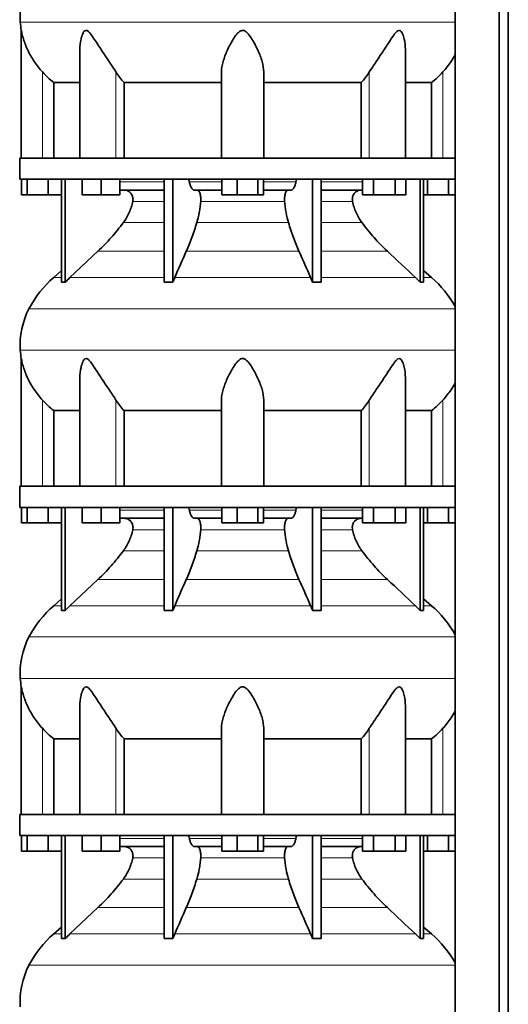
# Model space of a CAD drawing. Header units: millimetres. Extents: x 455 to 1347, y -2538 to 1816.
# Tile 26 of 33: x 971 to 1283, y 29 to 659. Entities that reach past the tile are written whole.
import ezdxf

# ---------------------------------------------------------------- set-up
doc = ezdxf.new("R2010")
doc.units = ezdxf.units.MM
doc.layers.add('MID_344-6', color=7, linetype='Continuous')
doc.layers.add('VSI344_DIFFUSORE', color=7, linetype='Continuous')

# ---------------------------------------------------------------- blocks, each defined once
blk = doc.blocks.new('SE3')
at = {"layer": 'MID_344-6', "color": 7, "linetype": 'Continuous', "lineweight": 35}
for p, q in [((1249.1, 1023.07), (1249.1, -268.93)), ((1277.23, -268.93), (1277.23, 1023.07)), ((1283.03, -268.93), (1283.03, 1023.07)), ((1249.03, 658.39), (1249.03, 570.07)), ((1249.03, 556.57), (1249.03, 452.63)), ((1249.03, 448.39), (1249.03, 360.07)), ((1249.03, 346.57), (1249.03, 242.63)), ((1249.03, 238.39), (1249.03, 150.07)), ((1249.03, 136.57), (1249.03, 32.63))]:
    blk.add_line(p, q, dxfattribs=at)
at = {"layer": 'VSI344_DIFFUSORE', "color": 4, "linetype": 'Continuous', "lineweight": 9}
for p, q in [((1249.03, 657.08), (971.1, 657.08)), ((985.23, 570.07), (985.23, 625.18)), ((1032.27, 570.07), (1032.27, 625.18)), ((1194.2, 570.07), (1194.2, 625.18)), ((1241.23, 570.07), (1241.23, 625.18)), ((1034.72, 554.79), (1063.01, 554.79)), ((1079.22, 554.79), (1099.85, 554.79)), ((1126.62, 554.79), (1147.24, 554.79)), ((1163.46, 554.79), (1189.89, 554.79)), ((1063.01, 542.24), (1043.01, 542.24)), ((1140.02, 542.24), (1086.44, 542.24)), ((1183.46, 542.24), (1163.46, 542.24)), ((1036.99, 528.77), (1063.01, 528.77)), ((1083.95, 528.77), (1142.52, 528.77)), ((1163.46, 528.77), (1189.47, 528.77)), ((1020.74, 510.48), (1063.01, 510.48)), ((1077.22, 510.48), (1149.25, 510.48)), ((1163.46, 510.48), (1205.72, 510.48)), ((997.52, 493.62), (992.44, 493.62)), ((1002.82, 493.62), (1063.01, 493.62)), ((1069.79, 493.62), (1156.67, 493.62)), ((1163.46, 493.62), (1223.65, 493.62)), ((1228.94, 493.62), (1234.02, 493.62)), ((976.66, 473.63), (1249.03, 473.63)), ((1249.03, 447.08), (971.1, 447.08)), ((985.23, 360.07), (985.23, 415.18)), ((1032.27, 360.07), (1032.27, 415.18)), ((1194.2, 360.07), (1194.2, 415.18)), ((1241.23, 360.07), (1241.23, 415.18)), ((1034.72, 344.79), (1063.01, 344.79)), ((1079.22, 344.79), (1099.85, 344.79)), ((1126.62, 344.79), (1147.24, 344.79)), ((1163.46, 344.79), (1189.89, 344.79)), ((1063.01, 332.24), (1043.01, 332.24)), ((1140.02, 332.24), (1086.44, 332.24)), ((1183.46, 332.24), (1163.46, 332.24)), ((1036.99, 318.77), (1063.01, 318.77)), ((1083.95, 318.77), (1142.52, 318.77)), ((1163.46, 318.77), (1189.47, 318.77)), ((1020.74, 300.48), (1063.01, 300.48)), ((1077.22, 300.48), (1149.25, 300.48)), ((1163.46, 300.48), (1205.72, 300.48)), ((997.52, 283.62), (992.44, 283.62)), ((1002.82, 283.62), (1063.01, 283.62)), ((1069.79, 283.62), (1156.67, 283.62)), ((1163.46, 283.62), (1223.65, 283.62)), ((1228.94, 283.62), (1234.02, 283.62)), ((976.66, 263.63), (1249.03, 263.63)), ((1249.03, 237.08), (971.1, 237.08)), ((985.23, 150.07), (985.23, 205.18)), ((1032.27, 150.07), (1032.27, 205.18)), ((1194.2, 150.07), (1194.2, 205.18)), ((1241.23, 150.07), (1241.23, 205.18)), ((1034.72, 134.79), (1063.01, 134.79)), ((1079.22, 134.79), (1099.85, 134.79)), ((1126.62, 134.79), (1147.24, 134.79)), ((1163.46, 134.79), (1189.89, 134.79)), ((1063.01, 122.24), (1043.01, 122.24)), ((1140.02, 122.24), (1086.44, 122.24)), ((1183.46, 122.24), (1163.46, 122.24)), ((1036.99, 108.77), (1063.01, 108.77)), ((1083.95, 108.77), (1142.52, 108.77)), ((1163.46, 108.77), (1189.47, 108.77)), ((1020.74, 90.48), (1063.01, 90.48)), ((1077.22, 90.48), (1149.25, 90.48)), ((1163.46, 90.48), (1205.72, 90.48)), ((997.52, 73.62), (992.44, 73.62)), ((1002.82, 73.62), (1063.01, 73.62)), ((1069.79, 73.62), (1156.67, 73.62)), ((1163.46, 73.62), (1223.65, 73.62)), ((1228.94, 73.62), (1234.02, 73.62)), ((976.66, 53.63), (1249.03, 53.63))]:
    blk.add_line(p, q, dxfattribs=at)
at = {"layer": 'VSI344_DIFFUSORE', "color": 7, "linetype": 'Continuous', "lineweight": 35}
for p, q in [((971.73, 651.79), (971.73, 570.07)), ((1009.22, 639.57), (1009.22, 570.07)), ((1217.24, 570.07), (1217.24, 639.58)), ((1099.73, 570.07), (1099.73, 625.18)), ((1126.73, 570.07), (1126.73, 625.18)), ((992.48, 618.45), (1009.22, 618.45)), ((992.48, 570.07), (992.48, 618.45)), ((1037.4, 618.45), (1099.73, 618.45)), ((1037.4, 570.07), (1037.4, 618.45)), ((1126.73, 618.45), (1189.07, 618.45)), ((1189.07, 618.45), (1189.07, 570.07)), ((1217.24, 618.45), (1233.98, 618.45)), ((1233.98, 618.45), (1233.98, 570.07)), ((970.73, 570.07), (1249.08, 570.07)), ((970.73, 570.07), (970.73, 556.57)), ((1249.08, 570.07), (1249.08, 556.57)), ((970.73, 556.57), (1249.08, 556.57)), ((971.85, 546.57), (971.85, 556.57)), ((975.43, 546.57), (975.43, 556.57)), ((988.82, 546.57), (988.82, 556.57)), ((997.52, 490.61), (997.52, 556.57)), ((999.82, 490.61), (999.82, 556.57)), ((1010.72, 546.57), (1010.72, 556.57)), ((1022.72, 546.57), (1022.72, 556.57)), ((1034.72, 546.57), (1034.72, 556.57)), ((1063.01, 490.61), (1063.01, 556.57)), ((1068.55, 490.61), (1068.55, 556.57)), ((1099.85, 546.57), (1099.85, 556.57)), ((1109.65, 546.57), (1109.65, 556.57)), ((1123.03, 546.57), (1123.03, 556.57)), ((1126.62, 546.57), (1126.62, 556.57)), ((1157.91, 490.61), (1157.91, 556.57)), ((1163.46, 490.61), (1163.46, 556.57)), ((1189.89, 546.57), (1189.89, 556.57)), ((1196.81, 546.57), (1196.81, 556.57)), ((1210.67, 546.57), (1210.67, 556.57)), ((1217.6, 546.57), (1217.6, 556.57)), ((1226.65, 490.61), (1226.65, 556.57)), ((1228.94, 490.61), (1228.94, 556.57)), ((1231.43, 546.57), (1231.43, 556.57)), ((1244.82, 546.57), (1244.82, 556.57)), ((1063.01, 549.57), (1034.72, 549.57)), ((1099.85, 549.57), (1082.35, 549.57)), ((1144.12, 549.57), (1126.62, 549.57)), ((1189.89, 549.57), (1163.46, 549.57)), ((975.43, 546.57), (971.85, 546.57)), ((988.82, 546.57), (975.43, 546.57)), ((997.52, 546.57), (988.82, 546.57)), ((1022.72, 546.57), (1010.72, 546.57)), ((1034.72, 546.57), (1022.72, 546.57)), ((1109.65, 546.57), (1099.85, 546.57)), ((1123.03, 546.57), (1109.65, 546.57)), ((1126.62, 546.57), (1123.03, 546.57)), ((1196.81, 546.57), (1189.89, 546.57)), ((1210.67, 546.57), (1196.81, 546.57)), ((1217.6, 546.57), (1210.67, 546.57)), ((1231.43, 546.57), (1228.94, 546.57)), ((1244.82, 546.57), (1231.43, 546.57)), ((1249.03, 546.57), (1244.82, 546.57)), ((1020.74, 510.48), (1002.82, 493.62)), ((997.52, 498.04), (992.44, 493.62)), ((1234.02, 493.62), (1228.94, 498.04)), ((1068.55, 490.61), (1069.79, 493.62)), ((1223.65, 493.62), (1226.65, 490.61)), ((1063.01, 490.61), (1068.55, 490.61)), ((1226.65, 490.61), (1228.94, 490.61)), ((971.73, 441.79), (971.73, 360.07)), ((1009.22, 429.57), (1009.22, 360.07)), ((1217.24, 360.07), (1217.24, 429.58)), ((1099.73, 360.07), (1099.73, 415.18)), ((1126.73, 360.07), (1126.73, 415.18)), ((992.48, 408.45), (1009.22, 408.45)), ((992.48, 360.07), (992.48, 408.45)), ((1037.4, 408.45), (1099.73, 408.45)), ((1037.4, 360.07), (1037.4, 408.45)), ((1126.73, 408.45), (1189.07, 408.45)), ((1189.07, 408.45), (1189.07, 360.07)), ((1217.24, 408.45), (1233.98, 408.45)), ((1233.98, 408.45), (1233.98, 360.07)), ((970.73, 360.07), (1249.08, 360.07)), ((970.73, 360.07), (970.73, 346.57)), ((1249.08, 360.07), (1249.08, 346.57)), ((970.73, 346.57), (1249.08, 346.57)), ((971.85, 336.57), (971.85, 346.57)), ((975.43, 336.57), (975.43, 346.57)), ((988.82, 336.57), (988.82, 346.57)), ((997.52, 280.61), (997.52, 346.57)), ((999.82, 280.61), (999.82, 346.57)), ((1010.72, 336.57), (1010.72, 346.57)), ((1022.72, 336.57), (1022.72, 346.57)), ((1034.72, 336.57), (1034.72, 346.57)), ((1063.01, 280.61), (1063.01, 346.57)), ((1068.55, 280.61), (1068.55, 346.57)), ((1099.85, 336.57), (1099.85, 346.57)), ((1109.65, 336.57), (1109.65, 346.57)), ((1123.03, 336.57), (1123.03, 346.57)), ((1126.62, 336.57), (1126.62, 346.57)), ((1157.91, 280.61), (1157.91, 346.57)), ((1163.46, 280.61), (1163.46, 346.57)), ((1189.89, 336.57), (1189.89, 346.57)), ((1196.81, 336.57), (1196.81, 346.57)), ((1210.67, 336.57), (1210.67, 346.57)), ((1217.6, 336.57), (1217.6, 346.57)), ((1226.65, 280.61), (1226.65, 346.57)), ((1228.94, 280.61), (1228.94, 346.57)), ((1231.43, 336.57), (1231.43, 346.57)), ((1244.82, 336.57), (1244.82, 346.57)), ((975.43, 336.57), (971.85, 336.57)), ((988.82, 336.57), (975.43, 336.57)), ((997.52, 336.57), (988.82, 336.57)), ((1022.72, 336.57), (1010.72, 336.57)), ((1034.72, 336.57), (1022.72, 336.57)), ((1063.01, 339.57), (1034.72, 339.57)), ((1099.85, 339.57), (1082.35, 339.57)), ((1109.65, 336.57), (1099.85, 336.57)), ((1123.03, 336.57), (1109.65, 336.57)), ((1126.62, 336.57), (1123.03, 336.57)), ((1144.12, 339.57), (1126.62, 339.57)), ((1189.89, 339.57), (1163.46, 339.57)), ((1196.81, 336.57), (1189.89, 336.57)), ((1210.67, 336.57), (1196.81, 336.57)), ((1217.6, 336.57), (1210.67, 336.57)), ((1231.43, 336.57), (1228.94, 336.57)), ((1244.82, 336.57), (1231.43, 336.57)), ((1249.03, 336.57), (1244.82, 336.57)), ((1020.74, 300.48), (1002.82, 283.62)), ((997.52, 288.04), (992.44, 283.62)), ((1068.55, 280.61), (1069.79, 283.62)), ((1223.65, 283.62), (1226.65, 280.61)), ((1234.02, 283.62), (1228.94, 288.04)), ((1063.01, 280.61), (1068.55, 280.61)), ((1226.65, 280.61), (1228.94, 280.61)), ((971.73, 231.79), (971.73, 150.07)), ((1009.22, 219.57), (1009.22, 150.07)), ((1217.24, 150.07), (1217.24, 219.58)), ((1099.73, 150.07), (1099.73, 205.18)), ((1126.73, 150.07), (1126.73, 205.18)), ((992.48, 198.45), (1009.22, 198.45)), ((992.48, 150.07), (992.48, 198.45)), ((1037.4, 198.45), (1099.73, 198.45)), ((1037.4, 150.07), (1037.4, 198.45)), ((1126.73, 198.45), (1189.07, 198.45)), ((1189.07, 198.45), (1189.07, 150.07)), ((1217.24, 198.45), (1233.98, 198.45)), ((1233.98, 198.45), (1233.98, 150.07)), ((970.73, 150.07), (1249.08, 150.07)), ((970.73, 150.07), (970.73, 136.57)), ((1249.08, 150.07), (1249.08, 136.57)), ((970.73, 136.57), (1249.08, 136.57)), ((971.85, 126.57), (971.85, 136.57)), ((975.43, 126.57), (975.43, 136.57)), ((988.82, 126.57), (988.82, 136.57)), ((997.52, 70.61), (997.52, 136.57)), ((999.82, 70.61), (999.82, 136.57)), ((1010.72, 126.57), (1010.72, 136.57)), ((1022.72, 126.57), (1022.72, 136.57)), ((1034.72, 126.57), (1034.72, 136.57)), ((1063.01, 70.61), (1063.01, 136.57)), ((1068.55, 70.61), (1068.55, 136.57)), ((1099.85, 126.57), (1099.85, 136.57)), ((1109.65, 126.57), (1109.65, 136.57)), ((1123.03, 126.57), (1123.03, 136.57)), ((1126.62, 126.57), (1126.62, 136.57)), ((1157.91, 70.61), (1157.91, 136.57)), ((1163.46, 70.61), (1163.46, 136.57)), ((1189.89, 126.57), (1189.89, 136.57)), ((1196.81, 126.57), (1196.81, 136.57)), ((1210.67, 126.57), (1210.67, 136.57)), ((1217.6, 126.57), (1217.6, 136.57)), ((1226.65, 70.61), (1226.65, 136.57)), ((1228.94, 70.61), (1228.94, 136.57)), ((1231.43, 126.57), (1231.43, 136.57)), ((1244.82, 126.57), (1244.82, 136.57)), ((975.43, 126.57), (971.85, 126.57)), ((988.82, 126.57), (975.43, 126.57)), ((997.52, 126.57), (988.82, 126.57)), ((1022.72, 126.57), (1010.72, 126.57)), ((1034.72, 126.57), (1022.72, 126.57)), ((1063.01, 129.57), (1034.72, 129.57)), ((1099.85, 129.57), (1082.35, 129.57)), ((1109.65, 126.57), (1099.85, 126.57)), ((1123.03, 126.57), (1109.65, 126.57)), ((1126.62, 126.57), (1123.03, 126.57)), ((1144.12, 129.57), (1126.62, 129.57)), ((1189.89, 129.57), (1163.46, 129.57)), ((1196.81, 126.57), (1189.89, 126.57)), ((1210.67, 126.57), (1196.81, 126.57)), ((1217.6, 126.57), (1210.67, 126.57)), ((1231.43, 126.57), (1228.94, 126.57)), ((1244.82, 126.57), (1231.43, 126.57)), ((1249.03, 126.57), (1244.82, 126.57)), ((1020.74, 90.48), (1002.82, 73.62)), ((997.52, 78.04), (992.44, 73.62)), ((1234.02, 73.62), (1228.94, 78.04)), ((1063.01, 70.61), (1068.55, 70.61)), ((1068.55, 70.61), (1069.79, 73.62)), ((1223.65, 73.62), (1226.65, 70.61)), ((1226.65, 70.61), (1228.94, 70.61))]:
    blk.add_line(p, q, dxfattribs=at)
for centre, radius, start, end in [((1020.91, 660.51), 49.92, 152.41797, 183.94519), ((1024.48, 660.76), 53.5, 183.94519, 189.65576), ((1037.4, 441.9), 68.53, 131, 152.41797), ((1189.06, 441.9), 68.53, 28.9585, 49), ((1020.91, 450.51), 49.92, 152.41797, 183.94519), ((1024.48, 450.76), 53.5, 183.94519, 189.65576), ((1037.4, 231.9), 68.53, 131, 152.41797), ((1189.06, 231.9), 68.53, 28.9585, 49), ((1020.91, 240.51), 49.92, 152.41797, 183.94519), ((1024.48, 240.76), 53.5, 183.94519, 189.65576), ((1037.4, 21.9), 68.53, 131, 152.41797), ((1189.06, 21.9), 68.53, 28.9585, 49), ((1020.91, 30.51), 49.92, 152.41797, 183.94519)]:
    blk.add_arc(centre, radius, start, end, dxfattribs=at)
for points, knots in [([(985.23, 625.18), (983.29, 627.35), (981.55, 629.59), (978.42, 634.27), (977.06, 636.67), (974.78, 641.45), (973.84, 643.87), (972.74, 647.43), (972.43, 648.6), (972.05, 650.2), (971.94, 650.72), (971.79, 651.5), (971.73, 651.78), (971.73, 651.79)], [0, 0, 0, 0, 0.125, 0.125, 0.25, 0.25, 0.375, 0.375, 0.4375, 0.4375, 0.46875, 0.46875, 0.4975138, 0.4975138, 0.4975138, 0.4975138]), ([(1032.27, 625.18), (1030.9, 627.34), (1029.39, 629.58), (1026.25, 634.24), (1024.64, 636.64), (1021.5, 641.41), (1019.95, 643.82), (1017.59, 647.37), (1016.81, 648.55), (1015.55, 650.15), (1015.11, 650.66), (1014.16, 651.5), (1013.62, 651.81), (1012.6, 651.76), (1012.17, 651.41), (1011.48, 650.54), (1011.22, 650.03), (1010.5, 648.41), (1010.17, 647.25), (1009.44, 643.95), (1009.22, 641.74), (1009.22, 639.56)], [0, 0, 0, 0, 0.125, 0.125, 0.25, 0.25, 0.375, 0.375, 0.4375, 0.4375, 0.46875, 0.46875, 0.5, 0.5, 0.53125, 0.53125, 0.5625, 0.5625, 0.625, 0.625, 0.7389823, 0.7389823, 0.7389823, 0.7389823]), ([(1126.73, 625.18), (1126.73, 627.34), (1126.33, 629.58), (1125.02, 634.24), (1124.11, 636.64), (1121.94, 641.41), (1120.69, 643.82), (1118.46, 647.37), (1117.66, 648.55), (1116.25, 650.15), (1115.75, 650.66), (1114.57, 651.5), (1113.87, 651.81), (1112.42, 651.76), (1111.74, 651.41), (1110.59, 650.54), (1110.1, 650.03), (1108.71, 648.41), (1107.93, 647.25), (1105.73, 643.74), (1104.48, 641.32), (1102.32, 636.55), (1101.44, 634.21), (1100.14, 629.6), (1099.73, 627.33), (1099.73, 625.18)], [0, 0, 0, 0, 0.125, 0.125, 0.25, 0.25, 0.375, 0.375, 0.4375, 0.4375, 0.46875, 0.46875, 0.5, 0.5, 0.53125, 0.53125, 0.5625, 0.5625, 0.625, 0.625, 0.75, 0.75, 0.875, 0.875, 1, 1, 1, 1]), ([(1217.24, 639.58), (1217.24, 641.78), (1217.02, 644), (1216.26, 647.37), (1215.92, 648.55), (1215.19, 650.15), (1214.91, 650.66), (1214.2, 651.5), (1213.74, 651.81), (1212.71, 651.76), (1212.18, 651.41), (1211.24, 650.54), (1210.82, 650.03), (1209.56, 648.41), (1208.79, 647.25), (1206.46, 643.74), (1204.9, 641.32), (1201.76, 636.55), (1200.19, 634.21), (1197.09, 629.6), (1195.56, 627.33), (1194.2, 625.18)], [0.2596572, 0.2596572, 0.2596572, 0.2596572, 0.375, 0.375, 0.4375, 0.4375, 0.46875, 0.46875, 0.5, 0.5, 0.53125, 0.53125, 0.5625, 0.5625, 0.625, 0.625, 0.75, 0.75, 0.875, 0.875, 1, 1, 1, 1]), ([(1249.05, 636.15), (1248.25, 634.7), (1247.38, 633.27), (1244.9, 629.58), (1243.16, 627.33), (1241.23, 625.18)], [0.7983155, 0.7983155, 0.7983155, 0.7983155, 0.875, 0.875, 1, 1, 1, 1]), ([(1078.15, 556.57), (1078.21, 556.57), (1078.26, 556.56), (1078.37, 556.52), (1078.43, 556.49), (1078.59, 556.37), (1078.69, 556.25), (1078.88, 555.93), (1078.97, 555.74), (1079.08, 555.41), (1079.11, 555.29), (1079.17, 555.05), (1079.2, 554.92), (1079.22, 554.79)], [0, 0, 0, 0, 0.125, 0.125, 0.25, 0.25, 0.5, 0.5, 0.75, 0.75, 0.875, 0.875, 1, 1, 1, 1]), ([(1082.35, 549.57), (1082.18, 549.57), (1082.02, 549.6), (1081.7, 549.72), (1081.54, 549.81), (1081.23, 550.05), (1081.07, 550.2), (1080.77, 550.56), (1080.63, 550.76), (1080.21, 551.45), (1079.97, 552.01), (1079.64, 552.97), (1079.54, 553.32), (1079.37, 554.03), (1079.29, 554.4), (1079.22, 554.79)], [0, 0, 0, 0, 0.125, 0.125, 0.25, 0.25, 0.375, 0.375, 0.5, 0.5, 0.75, 0.75, 0.875, 0.875, 1, 1, 1, 1]), ([(1144.12, 549.57), (1144.28, 549.57), (1144.45, 549.6), (1144.77, 549.72), (1144.93, 549.81), (1145.24, 550.05), (1145.39, 550.2), (1145.69, 550.56), (1145.84, 550.76), (1146.25, 551.45), (1146.5, 552.01), (1146.82, 552.97), (1146.92, 553.32), (1147.1, 554.03), (1147.18, 554.4), (1147.24, 554.79)], [0, 0, 0, 0, 0.125, 0.125, 0.25, 0.25, 0.375, 0.375, 0.5, 0.5, 0.75, 0.75, 0.875, 0.875, 1, 1, 1, 1]), ([(1148.31, 556.57), (1148.26, 556.57), (1148.2, 556.56), (1148.09, 556.52), (1148.04, 556.49), (1147.88, 556.37), (1147.77, 556.25), (1147.58, 555.93), (1147.5, 555.74), (1147.39, 555.41), (1147.35, 555.29), (1147.29, 555.05), (1147.27, 554.92), (1147.24, 554.79)], [0, 0, 0, 0, 0.125, 0.125, 0.25, 0.25, 0.5, 0.5, 0.75, 0.75, 0.875, 0.875, 1, 1, 1, 1]), ([(1043.01, 542.24), (1043.1, 542.67), (1043.15, 543.13), (1043.15, 544.02), (1043.1, 544.47), (1042.96, 545.13), (1042.9, 545.35), (1042.77, 545.77), (1042.69, 545.98), (1042.41, 546.59), (1042.19, 546.97), (1041.81, 547.49), (1041.67, 547.66), (1041.37, 547.98), (1041.22, 548.13), (1040.89, 548.41), (1040.73, 548.53), (1040.37, 548.77), (1040.19, 548.88), (1039.63, 549.18), (1039.24, 549.32), (1038.63, 549.47), (1038.43, 549.51), (1038.01, 549.56), (1037.81, 549.57), (1037.6, 549.57)], [0, 0, 0, 0, 0.125, 0.125, 0.25, 0.25, 0.3125, 0.3125, 0.375, 0.375, 0.5, 0.5, 0.5625, 0.5625, 0.625, 0.625, 0.6875, 0.6875, 0.75, 0.75, 0.875, 0.875, 0.9375, 0.9375, 1, 1, 1, 1]), ([(1084.2, 549.57), (1084.37, 549.57), (1084.55, 549.52), (1084.88, 549.32), (1085.04, 549.18), (1085.35, 548.78), (1085.5, 548.54), (1085.77, 547.98), (1085.89, 547.66), (1086.1, 546.96), (1086.2, 546.58), (1086.35, 545.77), (1086.4, 545.35), (1086.48, 544.47), (1086.5, 544.02), (1086.5, 543.13), (1086.48, 542.67), (1086.44, 542.24)], [0, 0, 0, 0, 0.125, 0.125, 0.25, 0.25, 0.375, 0.375, 0.5, 0.5, 0.625, 0.625, 0.75, 0.75, 0.875, 0.875, 1, 1, 1, 1]), ([(1142.26, 549.57), (1142.09, 549.57), (1141.92, 549.52), (1141.59, 549.32), (1141.42, 549.18), (1141.11, 548.78), (1140.97, 548.54), (1140.7, 547.98), (1140.57, 547.66), (1140.36, 546.96), (1140.27, 546.58), (1140.12, 545.77), (1140.06, 545.35), (1139.99, 544.47), (1139.97, 544.02), (1139.97, 543.13), (1139.99, 542.67), (1140.02, 542.24)], [0, 0, 0, 0, 0.125, 0.125, 0.25, 0.25, 0.375, 0.375, 0.5, 0.5, 0.625, 0.625, 0.75, 0.75, 0.875, 0.875, 1, 1, 1, 1]), ([(1183.46, 542.24), (1183.36, 542.67), (1183.32, 543.13), (1183.32, 544.02), (1183.36, 544.47), (1183.5, 545.13), (1183.56, 545.35), (1183.7, 545.77), (1183.78, 545.98), (1184.05, 546.59), (1184.27, 546.97), (1184.66, 547.49), (1184.8, 547.66), (1185.09, 547.98), (1185.25, 548.13), (1185.57, 548.41), (1185.74, 548.53), (1186.09, 548.77), (1186.27, 548.88), (1186.84, 549.18), (1187.23, 549.32), (1187.83, 549.47), (1188.04, 549.51), (1188.45, 549.56), (1188.66, 549.57), (1188.86, 549.57)], [0, 0, 0, 0, 0.125, 0.125, 0.25, 0.25, 0.3125, 0.3125, 0.375, 0.375, 0.5, 0.5, 0.5625, 0.5625, 0.625, 0.625, 0.6875, 0.6875, 0.75, 0.75, 0.875, 0.875, 0.9375, 0.9375, 1, 1, 1, 1]), ([(1036.99, 528.77), (1038.44, 530.73), (1039.68, 532.85), (1041.22, 536.28), (1041.66, 537.44), (1042.43, 539.81), (1042.75, 541.02), (1043.01, 542.24)], [0, 0, 0, 0, 0.5, 0.5, 0.75, 0.75, 1, 1, 1, 1]), ([(1086.44, 542.24), (1086.33, 541.02), (1086.2, 539.81), (1085.88, 537.44), (1085.7, 536.28), (1085.06, 532.85), (1084.55, 530.73), (1083.95, 528.77)], [0, 0, 0, 0, 0.25, 0.25, 0.5, 0.5, 1, 1, 1, 1]), ([(1140.02, 542.24), (1140.13, 541.02), (1140.26, 539.81), (1140.58, 537.44), (1140.77, 536.28), (1141.4, 532.85), (1141.91, 530.73), (1142.52, 528.77)], [0, 0, 0, 0, 0.25, 0.25, 0.5, 0.5, 1, 1, 1, 1]), ([(1189.47, 528.77), (1188.02, 530.73), (1186.78, 532.85), (1185.25, 536.28), (1184.8, 537.44), (1184.03, 539.81), (1183.71, 541.02), (1183.46, 542.24)], [0, 0, 0, 0, 0.5, 0.5, 0.75, 0.75, 1, 1, 1, 1]), ([(1020.74, 510.48), (1023.68, 513.24), (1026.51, 516.15), (1031.97, 522.3), (1034.56, 525.48), (1036.99, 528.77)], [0, 0, 0, 0, 0.5, 0.5, 1, 1, 1, 1]), ([(1083.95, 528.77), (1082.94, 525.48), (1081.87, 522.3), (1079.61, 516.16), (1078.43, 513.24), (1077.22, 510.48)], [0, 0, 0, 0, 0.5, 0.5, 1, 1, 1, 1]), ([(1142.52, 528.77), (1143.53, 525.48), (1144.59, 522.3), (1146.86, 516.16), (1148.03, 513.24), (1149.25, 510.48)], [0, 0, 0, 0, 0.5, 0.5, 1, 1, 1, 1]), ([(1205.72, 510.48), (1202.79, 513.24), (1199.95, 516.15), (1194.49, 522.3), (1191.91, 525.48), (1189.47, 528.77)], [0, 0, 0, 0, 0.5, 0.5, 1, 1, 1, 1]), ([(985.23, 415.18), (983.29, 417.35), (981.55, 419.59), (978.42, 424.27), (977.06, 426.67), (974.78, 431.45), (973.84, 433.87), (972.74, 437.43), (972.43, 438.6), (972.05, 440.2), (971.94, 440.72), (971.79, 441.5), (971.73, 441.78), (971.73, 441.79)], [0, 0, 0, 0, 0.125, 0.125, 0.25, 0.25, 0.375, 0.375, 0.4375, 0.4375, 0.46875, 0.46875, 0.4975138, 0.4975138, 0.4975138, 0.4975138]), ([(1032.27, 415.18), (1030.9, 417.34), (1029.39, 419.58), (1026.25, 424.24), (1024.64, 426.64), (1021.5, 431.41), (1019.95, 433.82), (1017.59, 437.37), (1016.81, 438.55), (1015.55, 440.15), (1015.11, 440.66), (1014.16, 441.5), (1013.62, 441.81), (1012.6, 441.76), (1012.17, 441.41), (1011.48, 440.54), (1011.22, 440.03), (1010.5, 438.41), (1010.17, 437.25), (1009.44, 433.95), (1009.22, 431.74), (1009.22, 429.56)], [0, 0, 0, 0, 0.125, 0.125, 0.25, 0.25, 0.375, 0.375, 0.4375, 0.4375, 0.46875, 0.46875, 0.5, 0.5, 0.53125, 0.53125, 0.5625, 0.5625, 0.625, 0.625, 0.7389823, 0.7389823, 0.7389823, 0.7389823]), ([(1126.73, 415.18), (1126.73, 417.34), (1126.33, 419.58), (1125.02, 424.24), (1124.11, 426.64), (1121.94, 431.41), (1120.69, 433.82), (1118.46, 437.37), (1117.66, 438.55), (1116.25, 440.15), (1115.75, 440.66), (1114.57, 441.5), (1113.87, 441.81), (1112.42, 441.76), (1111.74, 441.41), (1110.59, 440.54), (1110.1, 440.03), (1108.71, 438.41), (1107.93, 437.25), (1105.73, 433.74), (1104.48, 431.32), (1102.32, 426.55), (1101.44, 424.21), (1100.14, 419.6), (1099.73, 417.33), (1099.73, 415.18)], [0, 0, 0, 0, 0.125, 0.125, 0.25, 0.25, 0.375, 0.375, 0.4375, 0.4375, 0.46875, 0.46875, 0.5, 0.5, 0.53125, 0.53125, 0.5625, 0.5625, 0.625, 0.625, 0.75, 0.75, 0.875, 0.875, 1, 1, 1, 1]), ([(1217.24, 429.58), (1217.24, 431.78), (1217.02, 434), (1216.26, 437.37), (1215.92, 438.55), (1215.19, 440.15), (1214.91, 440.66), (1214.2, 441.5), (1213.74, 441.81), (1212.71, 441.76), (1212.18, 441.41), (1211.24, 440.54), (1210.82, 440.03), (1209.56, 438.41), (1208.79, 437.25), (1206.46, 433.74), (1204.9, 431.32), (1201.76, 426.55), (1200.19, 424.21), (1197.09, 419.6), (1195.56, 417.33), (1194.2, 415.18)], [0.2596572, 0.2596572, 0.2596572, 0.2596572, 0.375, 0.375, 0.4375, 0.4375, 0.46875, 0.46875, 0.5, 0.5, 0.53125, 0.53125, 0.5625, 0.5625, 0.625, 0.625, 0.75, 0.75, 0.875, 0.875, 1, 1, 1, 1]), ([(1249.05, 426.15), (1248.25, 424.7), (1247.38, 423.27), (1244.9, 419.58), (1243.16, 417.33), (1241.23, 415.18)], [0.7983155, 0.7983155, 0.7983155, 0.7983155, 0.875, 0.875, 1, 1, 1, 1]), ([(1078.15, 346.57), (1078.21, 346.57), (1078.26, 346.56), (1078.37, 346.52), (1078.43, 346.49), (1078.59, 346.37), (1078.69, 346.25), (1078.88, 345.93), (1078.97, 345.74), (1079.08, 345.41), (1079.11, 345.29), (1079.17, 345.05), (1079.2, 344.92), (1079.22, 344.79)], [0, 0, 0, 0, 0.125, 0.125, 0.25, 0.25, 0.5, 0.5, 0.75, 0.75, 0.875, 0.875, 1, 1, 1, 1]), ([(1148.31, 346.57), (1148.26, 346.57), (1148.2, 346.56), (1148.09, 346.52), (1148.04, 346.49), (1147.88, 346.37), (1147.77, 346.25), (1147.58, 345.93), (1147.5, 345.74), (1147.39, 345.41), (1147.35, 345.29), (1147.29, 345.05), (1147.27, 344.92), (1147.24, 344.79)], [0, 0, 0, 0, 0.125, 0.125, 0.25, 0.25, 0.5, 0.5, 0.75, 0.75, 0.875, 0.875, 1, 1, 1, 1]), ([(1082.35, 339.57), (1082.18, 339.57), (1082.02, 339.6), (1081.7, 339.72), (1081.54, 339.81), (1081.23, 340.05), (1081.07, 340.2), (1080.77, 340.56), (1080.63, 340.76), (1080.21, 341.45), (1079.97, 342.01), (1079.64, 342.97), (1079.54, 343.32), (1079.37, 344.03), (1079.29, 344.4), (1079.22, 344.79)], [0, 0, 0, 0, 0.125, 0.125, 0.25, 0.25, 0.375, 0.375, 0.5, 0.5, 0.75, 0.75, 0.875, 0.875, 1, 1, 1, 1]), ([(1144.12, 339.57), (1144.28, 339.57), (1144.45, 339.6), (1144.77, 339.72), (1144.93, 339.81), (1145.24, 340.05), (1145.39, 340.2), (1145.69, 340.56), (1145.84, 340.76), (1146.25, 341.45), (1146.5, 342.01), (1146.82, 342.97), (1146.92, 343.32), (1147.1, 344.03), (1147.18, 344.4), (1147.24, 344.79)], [0, 0, 0, 0, 0.125, 0.125, 0.25, 0.25, 0.375, 0.375, 0.5, 0.5, 0.75, 0.75, 0.875, 0.875, 1, 1, 1, 1]), ([(1043.01, 332.24), (1043.1, 332.67), (1043.15, 333.13), (1043.15, 334.02), (1043.1, 334.47), (1042.96, 335.13), (1042.9, 335.35), (1042.77, 335.77), (1042.69, 335.98), (1042.41, 336.59), (1042.19, 336.97), (1041.81, 337.49), (1041.67, 337.66), (1041.37, 337.98), (1041.22, 338.13), (1040.89, 338.41), (1040.73, 338.53), (1040.37, 338.77), (1040.19, 338.88), (1039.63, 339.18), (1039.24, 339.32), (1038.63, 339.47), (1038.43, 339.51), (1038.01, 339.56), (1037.81, 339.57), (1037.6, 339.57)], [0, 0, 0, 0, 0.125, 0.125, 0.25, 0.25, 0.3125, 0.3125, 0.375, 0.375, 0.5, 0.5, 0.5625, 0.5625, 0.625, 0.625, 0.6875, 0.6875, 0.75, 0.75, 0.875, 0.875, 0.9375, 0.9375, 1, 1, 1, 1]), ([(1084.2, 339.57), (1084.37, 339.57), (1084.55, 339.52), (1084.88, 339.32), (1085.04, 339.18), (1085.35, 338.78), (1085.5, 338.54), (1085.77, 337.98), (1085.89, 337.66), (1086.1, 336.96), (1086.2, 336.58), (1086.35, 335.77), (1086.4, 335.35), (1086.48, 334.47), (1086.5, 334.02), (1086.5, 333.13), (1086.48, 332.67), (1086.44, 332.24)], [0, 0, 0, 0, 0.125, 0.125, 0.25, 0.25, 0.375, 0.375, 0.5, 0.5, 0.625, 0.625, 0.75, 0.75, 0.875, 0.875, 1, 1, 1, 1]), ([(1142.26, 339.57), (1142.09, 339.57), (1141.92, 339.52), (1141.59, 339.32), (1141.42, 339.18), (1141.11, 338.78), (1140.97, 338.54), (1140.7, 337.98), (1140.57, 337.66), (1140.36, 336.96), (1140.27, 336.58), (1140.12, 335.77), (1140.06, 335.35), (1139.99, 334.47), (1139.97, 334.02), (1139.97, 333.13), (1139.99, 332.67), (1140.02, 332.24)], [0, 0, 0, 0, 0.125, 0.125, 0.25, 0.25, 0.375, 0.375, 0.5, 0.5, 0.625, 0.625, 0.75, 0.75, 0.875, 0.875, 1, 1, 1, 1]), ([(1183.46, 332.24), (1183.36, 332.67), (1183.32, 333.13), (1183.32, 334.02), (1183.36, 334.47), (1183.5, 335.13), (1183.56, 335.35), (1183.7, 335.77), (1183.78, 335.98), (1184.05, 336.59), (1184.27, 336.97), (1184.66, 337.49), (1184.8, 337.66), (1185.09, 337.98), (1185.25, 338.13), (1185.57, 338.41), (1185.74, 338.53), (1186.09, 338.77), (1186.27, 338.88), (1186.84, 339.18), (1187.23, 339.32), (1187.83, 339.47), (1188.04, 339.51), (1188.45, 339.56), (1188.66, 339.57), (1188.86, 339.57)], [0, 0, 0, 0, 0.125, 0.125, 0.25, 0.25, 0.3125, 0.3125, 0.375, 0.375, 0.5, 0.5, 0.5625, 0.5625, 0.625, 0.625, 0.6875, 0.6875, 0.75, 0.75, 0.875, 0.875, 0.9375, 0.9375, 1, 1, 1, 1]), ([(1036.99, 318.77), (1038.44, 320.73), (1039.68, 322.85), (1041.22, 326.28), (1041.66, 327.44), (1042.43, 329.81), (1042.75, 331.02), (1043.01, 332.24)], [0, 0, 0, 0, 0.5, 0.5, 0.75, 0.75, 1, 1, 1, 1]), ([(1086.44, 332.24), (1086.33, 331.02), (1086.2, 329.81), (1085.88, 327.44), (1085.7, 326.28), (1085.06, 322.85), (1084.55, 320.73), (1083.95, 318.77)], [0, 0, 0, 0, 0.25, 0.25, 0.5, 0.5, 1, 1, 1, 1]), ([(1140.02, 332.24), (1140.13, 331.02), (1140.26, 329.81), (1140.58, 327.44), (1140.77, 326.28), (1141.4, 322.85), (1141.91, 320.73), (1142.52, 318.77)], [0, 0, 0, 0, 0.25, 0.25, 0.5, 0.5, 1, 1, 1, 1]), ([(1189.47, 318.77), (1188.02, 320.73), (1186.78, 322.85), (1185.25, 326.28), (1184.8, 327.44), (1184.03, 329.81), (1183.71, 331.02), (1183.46, 332.24)], [0, 0, 0, 0, 0.5, 0.5, 0.75, 0.75, 1, 1, 1, 1]), ([(1020.74, 300.48), (1023.68, 303.24), (1026.51, 306.15), (1031.97, 312.3), (1034.56, 315.48), (1036.99, 318.77)], [0, 0, 0, 0, 0.5, 0.5, 1, 1, 1, 1]), ([(1083.95, 318.77), (1082.94, 315.48), (1081.87, 312.3), (1079.61, 306.16), (1078.43, 303.24), (1077.22, 300.48)], [0, 0, 0, 0, 0.5, 0.5, 1, 1, 1, 1]), ([(1142.52, 318.77), (1143.53, 315.48), (1144.59, 312.3), (1146.86, 306.16), (1148.03, 303.24), (1149.25, 300.48)], [0, 0, 0, 0, 0.5, 0.5, 1, 1, 1, 1]), ([(1205.72, 300.48), (1202.79, 303.24), (1199.95, 306.15), (1194.49, 312.3), (1191.91, 315.48), (1189.47, 318.77)], [0, 0, 0, 0, 0.5, 0.5, 1, 1, 1, 1]), ([(985.23, 205.18), (983.29, 207.35), (981.55, 209.59), (978.42, 214.27), (977.06, 216.67), (974.78, 221.45), (973.84, 223.87), (972.74, 227.43), (972.43, 228.6), (972.05, 230.2), (971.94, 230.72), (971.79, 231.5), (971.73, 231.78), (971.73, 231.79)], [0, 0, 0, 0, 0.125, 0.125, 0.25, 0.25, 0.375, 0.375, 0.4375, 0.4375, 0.46875, 0.46875, 0.4975138, 0.4975138, 0.4975138, 0.4975138]), ([(1032.27, 205.18), (1030.9, 207.34), (1029.39, 209.58), (1026.25, 214.24), (1024.64, 216.64), (1021.5, 221.41), (1019.95, 223.82), (1017.59, 227.37), (1016.81, 228.55), (1015.55, 230.15), (1015.11, 230.66), (1014.16, 231.5), (1013.62, 231.81), (1012.6, 231.76), (1012.17, 231.41), (1011.48, 230.54), (1011.22, 230.03), (1010.5, 228.41), (1010.17, 227.25), (1009.44, 223.95), (1009.22, 221.74), (1009.22, 219.56)], [0, 0, 0, 0, 0.125, 0.125, 0.25, 0.25, 0.375, 0.375, 0.4375, 0.4375, 0.46875, 0.46875, 0.5, 0.5, 0.53125, 0.53125, 0.5625, 0.5625, 0.625, 0.625, 0.7389823, 0.7389823, 0.7389823, 0.7389823]), ([(1126.73, 205.18), (1126.73, 207.34), (1126.33, 209.58), (1125.02, 214.24), (1124.11, 216.64), (1121.94, 221.41), (1120.69, 223.82), (1118.46, 227.37), (1117.66, 228.55), (1116.25, 230.15), (1115.75, 230.66), (1114.57, 231.5), (1113.87, 231.81), (1112.42, 231.76), (1111.74, 231.41), (1110.59, 230.54), (1110.1, 230.03), (1108.71, 228.41), (1107.93, 227.25), (1105.73, 223.74), (1104.48, 221.32), (1102.32, 216.55), (1101.44, 214.21), (1100.14, 209.6), (1099.73, 207.33), (1099.73, 205.18)], [0, 0, 0, 0, 0.125, 0.125, 0.25, 0.25, 0.375, 0.375, 0.4375, 0.4375, 0.46875, 0.46875, 0.5, 0.5, 0.53125, 0.53125, 0.5625, 0.5625, 0.625, 0.625, 0.75, 0.75, 0.875, 0.875, 1, 1, 1, 1]), ([(1217.24, 219.58), (1217.24, 221.78), (1217.02, 224), (1216.26, 227.37), (1215.92, 228.55), (1215.19, 230.15), (1214.91, 230.66), (1214.2, 231.5), (1213.74, 231.81), (1212.71, 231.76), (1212.18, 231.41), (1211.24, 230.54), (1210.82, 230.03), (1209.56, 228.41), (1208.79, 227.25), (1206.46, 223.74), (1204.9, 221.32), (1201.76, 216.55), (1200.19, 214.21), (1197.09, 209.6), (1195.56, 207.33), (1194.2, 205.18)], [0.2596572, 0.2596572, 0.2596572, 0.2596572, 0.375, 0.375, 0.4375, 0.4375, 0.46875, 0.46875, 0.5, 0.5, 0.53125, 0.53125, 0.5625, 0.5625, 0.625, 0.625, 0.75, 0.75, 0.875, 0.875, 1, 1, 1, 1]), ([(1249.05, 216.15), (1248.25, 214.7), (1247.38, 213.27), (1244.9, 209.58), (1243.16, 207.33), (1241.23, 205.18)], [0.7983155, 0.7983155, 0.7983155, 0.7983155, 0.875, 0.875, 1, 1, 1, 1]), ([(1078.15, 136.57), (1078.21, 136.57), (1078.26, 136.56), (1078.37, 136.52), (1078.43, 136.49), (1078.59, 136.37), (1078.69, 136.25), (1078.88, 135.93), (1078.97, 135.74), (1079.08, 135.41), (1079.11, 135.29), (1079.17, 135.05), (1079.2, 134.92), (1079.22, 134.79)], [0, 0, 0, 0, 0.125, 0.125, 0.25, 0.25, 0.5, 0.5, 0.75, 0.75, 0.875, 0.875, 1, 1, 1, 1]), ([(1082.35, 129.57), (1082.18, 129.57), (1082.02, 129.6), (1081.7, 129.72), (1081.54, 129.81), (1081.23, 130.05), (1081.07, 130.2), (1080.77, 130.56), (1080.63, 130.76), (1080.21, 131.45), (1079.97, 132.01), (1079.64, 132.97), (1079.54, 133.32), (1079.37, 134.03), (1079.29, 134.4), (1079.22, 134.79)], [0, 0, 0, 0, 0.125, 0.125, 0.25, 0.25, 0.375, 0.375, 0.5, 0.5, 0.75, 0.75, 0.875, 0.875, 1, 1, 1, 1]), ([(1144.12, 129.57), (1144.28, 129.57), (1144.45, 129.6), (1144.77, 129.72), (1144.93, 129.81), (1145.24, 130.05), (1145.39, 130.2), (1145.69, 130.56), (1145.84, 130.76), (1146.25, 131.45), (1146.5, 132.01), (1146.82, 132.97), (1146.92, 133.32), (1147.1, 134.03), (1147.18, 134.4), (1147.24, 134.79)], [0, 0, 0, 0, 0.125, 0.125, 0.25, 0.25, 0.375, 0.375, 0.5, 0.5, 0.75, 0.75, 0.875, 0.875, 1, 1, 1, 1]), ([(1148.31, 136.57), (1148.26, 136.57), (1148.2, 136.56), (1148.09, 136.52), (1148.04, 136.49), (1147.88, 136.37), (1147.77, 136.25), (1147.58, 135.93), (1147.5, 135.74), (1147.39, 135.41), (1147.35, 135.29), (1147.29, 135.05), (1147.27, 134.92), (1147.24, 134.79)], [0, 0, 0, 0, 0.125, 0.125, 0.25, 0.25, 0.5, 0.5, 0.75, 0.75, 0.875, 0.875, 1, 1, 1, 1]), ([(1043.01, 122.24), (1043.1, 122.67), (1043.15, 123.13), (1043.15, 124.02), (1043.1, 124.47), (1042.96, 125.13), (1042.9, 125.35), (1042.77, 125.77), (1042.69, 125.98), (1042.41, 126.59), (1042.19, 126.97), (1041.81, 127.49), (1041.67, 127.66), (1041.37, 127.98), (1041.22, 128.13), (1040.89, 128.41), (1040.73, 128.53), (1040.37, 128.77), (1040.19, 128.88), (1039.63, 129.18), (1039.24, 129.32), (1038.63, 129.47), (1038.43, 129.51), (1038.01, 129.56), (1037.81, 129.57), (1037.6, 129.57)], [0, 0, 0, 0, 0.125, 0.125, 0.25, 0.25, 0.3125, 0.3125, 0.375, 0.375, 0.5, 0.5, 0.5625, 0.5625, 0.625, 0.625, 0.6875, 0.6875, 0.75, 0.75, 0.875, 0.875, 0.9375, 0.9375, 1, 1, 1, 1]), ([(1084.2, 129.57), (1084.37, 129.57), (1084.55, 129.52), (1084.88, 129.32), (1085.04, 129.18), (1085.35, 128.78), (1085.5, 128.54), (1085.77, 127.98), (1085.89, 127.66), (1086.1, 126.96), (1086.2, 126.58), (1086.35, 125.77), (1086.4, 125.35), (1086.48, 124.47), (1086.5, 124.02), (1086.5, 123.13), (1086.48, 122.67), (1086.44, 122.24)], [0, 0, 0, 0, 0.125, 0.125, 0.25, 0.25, 0.375, 0.375, 0.5, 0.5, 0.625, 0.625, 0.75, 0.75, 0.875, 0.875, 1, 1, 1, 1]), ([(1142.26, 129.57), (1142.09, 129.57), (1141.92, 129.52), (1141.59, 129.32), (1141.42, 129.18), (1141.11, 128.78), (1140.97, 128.54), (1140.7, 127.98), (1140.57, 127.66), (1140.36, 126.96), (1140.27, 126.58), (1140.12, 125.77), (1140.06, 125.35), (1139.99, 124.47), (1139.97, 124.02), (1139.97, 123.13), (1139.99, 122.67), (1140.02, 122.24)], [0, 0, 0, 0, 0.125, 0.125, 0.25, 0.25, 0.375, 0.375, 0.5, 0.5, 0.625, 0.625, 0.75, 0.75, 0.875, 0.875, 1, 1, 1, 1]), ([(1183.46, 122.24), (1183.36, 122.67), (1183.32, 123.13), (1183.32, 124.02), (1183.36, 124.47), (1183.5, 125.13), (1183.56, 125.35), (1183.7, 125.77), (1183.78, 125.98), (1184.05, 126.59), (1184.27, 126.97), (1184.66, 127.49), (1184.8, 127.66), (1185.09, 127.98), (1185.25, 128.13), (1185.57, 128.41), (1185.74, 128.53), (1186.09, 128.77), (1186.27, 128.88), (1186.84, 129.18), (1187.23, 129.32), (1187.83, 129.47), (1188.04, 129.51), (1188.45, 129.56), (1188.66, 129.57), (1188.86, 129.57)], [0, 0, 0, 0, 0.125, 0.125, 0.25, 0.25, 0.3125, 0.3125, 0.375, 0.375, 0.5, 0.5, 0.5625, 0.5625, 0.625, 0.625, 0.6875, 0.6875, 0.75, 0.75, 0.875, 0.875, 0.9375, 0.9375, 1, 1, 1, 1]), ([(1036.99, 108.77), (1038.44, 110.73), (1039.68, 112.85), (1041.22, 116.28), (1041.66, 117.44), (1042.43, 119.81), (1042.75, 121.02), (1043.01, 122.24)], [0, 0, 0, 0, 0.5, 0.5, 0.75, 0.75, 1, 1, 1, 1]), ([(1086.44, 122.24), (1086.33, 121.02), (1086.2, 119.81), (1085.88, 117.44), (1085.7, 116.28), (1085.06, 112.85), (1084.55, 110.73), (1083.95, 108.77)], [0, 0, 0, 0, 0.25, 0.25, 0.5, 0.5, 1, 1, 1, 1]), ([(1140.02, 122.24), (1140.13, 121.02), (1140.26, 119.81), (1140.58, 117.44), (1140.77, 116.28), (1141.4, 112.85), (1141.91, 110.73), (1142.52, 108.77)], [0, 0, 0, 0, 0.25, 0.25, 0.5, 0.5, 1, 1, 1, 1]), ([(1189.47, 108.77), (1188.02, 110.73), (1186.78, 112.85), (1185.25, 116.28), (1184.8, 117.44), (1184.03, 119.81), (1183.71, 121.02), (1183.46, 122.24)], [0, 0, 0, 0, 0.5, 0.5, 0.75, 0.75, 1, 1, 1, 1]), ([(1020.74, 90.48), (1023.68, 93.24), (1026.51, 96.15), (1031.97, 102.3), (1034.56, 105.48), (1036.99, 108.77)], [0, 0, 0, 0, 0.5, 0.5, 1, 1, 1, 1]), ([(1083.95, 108.77), (1082.94, 105.48), (1081.87, 102.3), (1079.61, 96.16), (1078.43, 93.24), (1077.22, 90.48)], [0, 0, 0, 0, 0.5, 0.5, 1, 1, 1, 1]), ([(1142.52, 108.77), (1143.53, 105.48), (1144.59, 102.3), (1146.86, 96.16), (1148.03, 93.24), (1149.25, 90.48)], [0, 0, 0, 0, 0.5, 0.5, 1, 1, 1, 1]), ([(1205.72, 90.48), (1202.79, 93.24), (1199.95, 96.15), (1194.49, 102.3), (1191.91, 105.48), (1189.47, 108.77)], [0, 0, 0, 0, 0.5, 0.5, 1, 1, 1, 1])]:
    blk.add_open_spline(points, degree=3, knots=knots, dxfattribs=at)
for points in [[(992.48, 618.45), (989.86, 620.47), (987.44, 622.71), (985.23, 625.18)], [(1037.4, 618.45), (1035.54, 620.47), (1033.83, 622.71), (1032.27, 625.18)], [(1194.2, 625.18), (1192.63, 622.71), (1190.92, 620.47), (1189.07, 618.45)], [(1241.23, 625.18), (1239.02, 622.71), (1236.61, 620.47), (1233.98, 618.45)], [(1069.79, 493.62), (1072.27, 499.24), (1074.74, 504.86), (1077.22, 510.48)], [(1156.67, 493.62), (1154.2, 499.24), (1151.72, 504.86), (1149.25, 510.48)], [(1205.72, 510.48), (1211.7, 504.86), (1217.67, 499.24), (1223.65, 493.62)], [(1002.82, 493.62), (1001.79, 492.65), (1000.79, 491.65), (999.82, 490.61)], [(1157.91, 490.61), (1157.51, 491.65), (1157.1, 492.65), (1156.67, 493.62)], [(999.82, 490.61), (999.06, 490.66), (998.29, 490.66), (997.52, 490.61)], [(1163.46, 490.61), (1161.61, 490.66), (1159.76, 490.66), (1157.91, 490.61)], [(1249.03, 452.63), (1249.04, 450.44), (1249.04, 449.16), (1249.03, 448.8)], [(992.48, 408.45), (989.86, 410.47), (987.44, 412.71), (985.23, 415.18)], [(1037.4, 408.45), (1035.54, 410.47), (1033.83, 412.71), (1032.27, 415.18)], [(1194.2, 415.18), (1192.63, 412.71), (1190.92, 410.47), (1189.07, 408.45)], [(1241.23, 415.18), (1239.02, 412.71), (1236.61, 410.47), (1233.98, 408.45)], [(1069.79, 283.62), (1072.27, 289.24), (1074.74, 294.86), (1077.22, 300.48)], [(1156.67, 283.62), (1154.2, 289.24), (1151.72, 294.86), (1149.25, 300.48)], [(1205.72, 300.48), (1211.7, 294.86), (1217.67, 289.24), (1223.65, 283.62)], [(1002.82, 283.62), (1001.79, 282.65), (1000.79, 281.65), (999.82, 280.61)], [(1157.91, 280.61), (1157.51, 281.65), (1157.1, 282.65), (1156.67, 283.62)], [(999.82, 280.61), (999.06, 280.66), (998.29, 280.66), (997.52, 280.61)], [(1163.46, 280.61), (1161.61, 280.66), (1159.76, 280.66), (1157.91, 280.61)], [(1249.03, 242.63), (1249.04, 240.44), (1249.04, 239.16), (1249.03, 238.8)], [(992.48, 198.45), (989.86, 200.47), (987.44, 202.71), (985.23, 205.18)], [(1037.4, 198.45), (1035.54, 200.47), (1033.83, 202.71), (1032.27, 205.18)], [(1194.2, 205.18), (1192.63, 202.71), (1190.92, 200.47), (1189.07, 198.45)], [(1241.23, 205.18), (1239.02, 202.71), (1236.61, 200.47), (1233.98, 198.45)], [(1069.79, 73.62), (1072.27, 79.24), (1074.74, 84.86), (1077.22, 90.48)], [(1156.67, 73.62), (1154.2, 79.24), (1151.72, 84.86), (1149.25, 90.48)], [(1205.72, 90.48), (1211.7, 84.86), (1217.67, 79.24), (1223.65, 73.62)], [(999.82, 70.61), (999.06, 70.66), (998.29, 70.66), (997.52, 70.61)], [(1002.82, 73.62), (1001.79, 72.65), (1000.79, 71.65), (999.82, 70.61)], [(1157.91, 70.61), (1157.51, 71.65), (1157.1, 72.65), (1156.67, 73.62)], [(1163.46, 70.61), (1161.61, 70.66), (1159.76, 70.66), (1157.91, 70.61)], [(1249.03, 32.63), (1249.04, 30.44), (1249.04, 29.16), (1249.03, 28.8)]]:
    blk.add_open_spline(points, degree=3, dxfattribs=at)

msp = doc.modelspace()

# ---------------------------------------------------------------- block references
msp.add_blockref('SE3', (0, 0))

doc.saveas('drawing.dxf')
